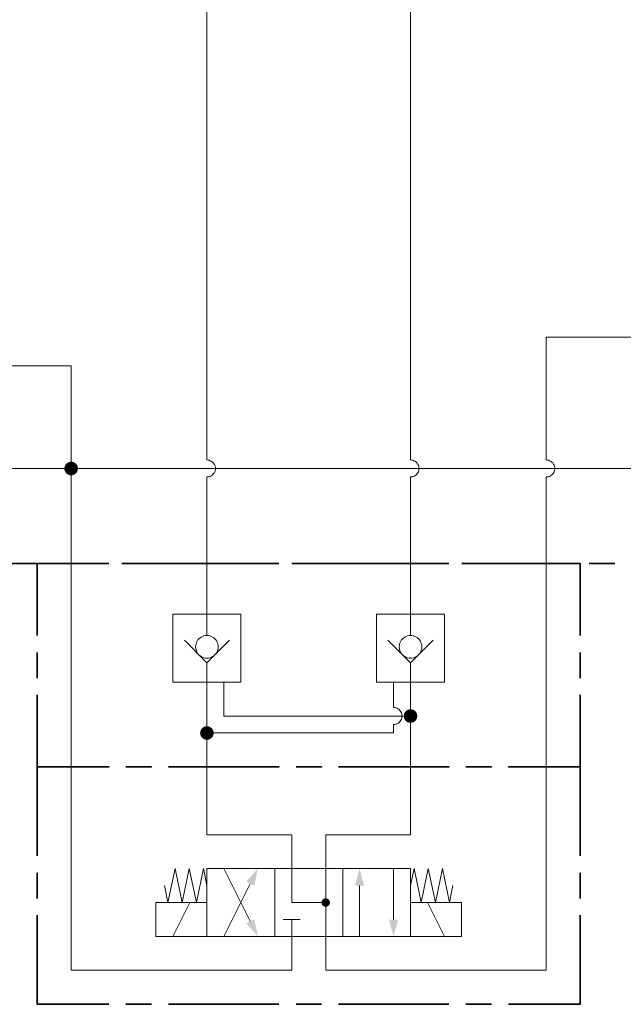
# Model space of a CAD drawing. Header units: millimetres. Extents: x 0 to 203, y 0 to 47.
# Tile 186 of 196: x 167.2 to 169.99, y 29.49 to 34.06. Entities that reach past the tile are written whole.
import ezdxf

# ---------------------------------------------------------------- set-up
doc = ezdxf.new("R2010")
doc.units = ezdxf.units.MM
doc.layers.add('PDF_Geomertry', color=7, linetype='Continuous')
doc.layers.add('PDF_Solid Fills', color=7, linetype='Continuous')

msp = doc.modelspace()

# ---------------------------------------------------------------- hatches: boundary and pattern name
at = {"layer": 'PDF_Solid Fills', "transparency": 33554559}
for points in [[(167.4352, 31.9776), (167.406, 31.9896), (167.4082, 31.9937)], [(167.4352, 31.9776), (167.4082, 31.9937), (167.4102, 31.9971)], [(167.4352, 31.9776), (167.4102, 31.9971), (167.4129, 31.9999)], [(167.4352, 31.9776), (167.4129, 31.9999), (167.4165, 32.0026)], [(167.4352, 31.9776), (167.4165, 32.0026), (167.4199, 32.0049)], [(167.4352, 31.9776), (167.4199, 32.0049), (167.4235, 32.0068)], [(167.4352, 31.9776), (167.4235, 32.0068), (167.4277, 32.0082)], [(167.4352, 31.9776), (167.4277, 32.0082), (167.431, 32.009)], [(167.4352, 31.9776), (167.431, 32.009), (167.4352, 32.009)], [(167.4352, 31.9776), (167.4393, 32.009), (167.4435, 32.0082)], [(167.4352, 31.9776), (167.4352, 32.009), (167.4393, 32.009)], [(167.4352, 31.9776), (167.4435, 32.0082), (167.4477, 32.0068)], [(167.4352, 31.9776), (167.4477, 32.0068), (167.4513, 32.0049)], [(167.4352, 31.9776), (167.4513, 32.0049), (167.4546, 32.0026)], [(167.4352, 31.9776), (167.4546, 32.0026), (167.4574, 31.9999)], [(167.4352, 31.9776), (167.4574, 31.9999), (167.4602, 31.9971)], [(167.4352, 31.9776), (167.4602, 31.9971), (167.4624, 31.9937)], [(167.4352, 31.9776), (167.4624, 31.9937), (167.4643, 31.9896)], [(167.4352, 31.9776), (167.404, 31.9818), (167.4054, 31.986)], [(167.4352, 31.9776), (167.404, 31.9776), (167.404, 31.9818)], [(167.4352, 31.9776), (167.404, 31.9735), (167.404, 31.9776)], [(167.4352, 31.9776), (167.4054, 31.9693), (167.404, 31.9735)], [(167.4352, 31.9776), (167.4054, 31.986), (167.406, 31.9896)], [(167.4352, 31.9776), (167.406, 31.966), (167.4054, 31.9693)], [(167.4352, 31.9776), (167.4082, 31.9618), (167.406, 31.966)], [(167.4352, 31.9776), (167.4102, 31.959), (167.4082, 31.9618)], [(167.4352, 31.9776), (167.4129, 31.9554), (167.4102, 31.959)], [(167.4352, 31.9776), (167.4165, 31.9526), (167.4129, 31.9554)], [(167.4352, 31.9776), (167.4199, 31.9507), (167.4165, 31.9526)], [(167.4352, 31.9776), (167.4235, 31.9485), (167.4199, 31.9507)], [(167.4352, 31.9776), (167.4277, 31.9471), (167.4235, 31.9485)], [(167.4352, 31.9776), (167.431, 31.9465), (167.4277, 31.9471)], [(167.4352, 31.9776), (167.4352, 31.9465), (167.431, 31.9465)], [(167.4352, 31.9776), (167.4643, 31.9896), (167.4657, 31.986)], [(167.4352, 31.9776), (167.4657, 31.986), (167.4665, 31.9818)], [(167.4352, 31.9776), (167.4665, 31.9818), (167.4671, 31.9776)], [(167.4352, 31.9776), (167.4393, 31.9465), (167.4352, 31.9465)], [(167.4352, 31.9776), (167.4435, 31.9471), (167.4393, 31.9465)], [(167.4352, 31.9776), (167.4477, 31.9485), (167.4435, 31.9471)], [(167.4352, 31.9776), (167.4513, 31.9507), (167.4477, 31.9485)], [(167.4352, 31.9776), (167.4546, 31.9526), (167.4513, 31.9507)], [(167.4352, 31.9776), (167.4574, 31.9554), (167.4546, 31.9526)], [(167.4352, 31.9776), (167.4602, 31.959), (167.4574, 31.9554)], [(167.4352, 31.9776), (167.4624, 31.9618), (167.4602, 31.959)], [(167.4352, 31.9776), (167.4643, 31.966), (167.4624, 31.9618)], [(167.4352, 31.9776), (167.4657, 31.9693), (167.4643, 31.966)], [(167.4352, 31.9776), (167.4665, 31.9735), (167.4657, 31.9693)], [(167.4352, 31.9776), (167.4671, 31.9776), (167.4665, 31.9735)], [(169.0074, 30.8304), (168.9824, 30.8499), (168.9846, 30.8526)], [(169.0074, 30.8304), (168.9846, 30.8526), (168.9879, 30.8554)], [(169.0074, 30.8304), (168.9879, 30.8554), (168.9915, 30.8576)], [(169.0074, 30.8304), (168.9915, 30.8576), (168.9949, 30.8596)], [(169.0074, 30.8304), (168.9949, 30.8596), (168.999, 30.861)], [(169.0074, 30.8304), (168.999, 30.861), (169.0032, 30.8618)], [(169.0074, 30.8304), (169.0032, 30.8618), (169.0074, 30.8618)], [(169.0074, 30.8304), (169.011, 30.8618), (169.0152, 30.861)], [(169.0074, 30.8304), (169.0074, 30.8618), (169.011, 30.8618)], [(169.0074, 30.8304), (169.0152, 30.861), (169.0193, 30.8596)], [(169.0074, 30.8304), (169.0193, 30.8596), (169.0227, 30.8576)], [(169.0074, 30.8304), (169.0227, 30.8576), (169.0263, 30.8554)], [(169.0074, 30.8304), (169.0263, 30.8554), (169.0296, 30.8526)], [(169.0074, 30.8304), (169.0296, 30.8526), (169.0318, 30.8499)], [(169.0074, 30.8304), (168.9754, 30.8304), (168.9763, 30.8346)], [(169.0074, 30.8304), (168.9763, 30.8263), (168.9754, 30.8304)], [(169.0074, 30.8304), (168.9763, 30.8346), (168.9768, 30.8388)], [(169.0074, 30.8304), (168.9768, 30.8221), (168.9763, 30.8263)], [(169.0074, 30.8304), (168.9768, 30.8388), (168.9782, 30.8424)], [(169.0074, 30.8304), (168.9782, 30.8188), (168.9768, 30.8221)], [(169.0074, 30.8304), (168.9782, 30.8424), (168.9796, 30.8465)], [(169.0074, 30.8304), (168.9796, 30.8146), (168.9782, 30.8188)], [(169.0074, 30.8304), (168.9796, 30.8465), (168.9824, 30.8499)], [(169.0074, 30.8304), (168.9824, 30.811), (168.9796, 30.8146)], [(169.0074, 30.8304), (168.9846, 30.8082), (168.9824, 30.811)], [(169.0074, 30.8304), (168.9879, 30.8054), (168.9846, 30.8082)], [(169.0074, 30.8304), (168.9915, 30.8035), (168.9879, 30.8054)], [(169.0074, 30.8304), (168.9949, 30.8013), (168.9915, 30.8035)], [(169.0074, 30.8304), (168.999, 30.7999), (168.9949, 30.8013)], [(169.0074, 30.8304), (169.0032, 30.7993), (168.999, 30.7999)], [(169.0074, 30.8304), (169.0074, 30.7993), (169.0032, 30.7993)], [(169.0074, 30.8304), (169.0318, 30.8499), (169.0346, 30.8465)], [(169.0074, 30.8304), (169.0346, 30.8465), (169.036, 30.8424)], [(169.0074, 30.8304), (169.036, 30.8424), (169.0374, 30.8388)], [(169.0074, 30.8304), (169.0374, 30.8388), (169.0379, 30.8346)], [(169.0074, 30.8304), (169.0379, 30.8346), (169.0388, 30.8304)], [(169.0074, 30.8304), (169.011, 30.7993), (169.0074, 30.7993)], [(169.0074, 30.8304), (169.0152, 30.7999), (169.011, 30.7993)], [(169.0074, 30.8304), (169.0193, 30.8013), (169.0152, 30.7999)], [(169.0074, 30.8304), (169.0227, 30.8035), (169.0193, 30.8013)], [(169.0074, 30.8304), (169.0263, 30.8054), (169.0227, 30.8035)], [(169.0074, 30.8304), (169.0296, 30.8082), (169.0263, 30.8054)], [(169.0074, 30.8304), (169.0318, 30.811), (169.0296, 30.8082)], [(169.0074, 30.8304), (169.0346, 30.8146), (169.0318, 30.811)], [(169.0074, 30.8304), (169.036, 30.8188), (169.0346, 30.8146)], [(169.0074, 30.8304), (169.0374, 30.8221), (169.036, 30.8188)], [(169.0074, 30.8304), (169.0379, 30.8263), (169.0374, 30.8221)], [(169.0074, 30.8304), (169.0388, 30.8304), (169.0379, 30.8263)], [(168.0643, 30.7521), (168.0338, 30.7604), (168.0352, 30.7638)], [(168.0643, 30.7521), (168.0352, 30.7638), (168.0365, 30.7674)], [(168.0643, 30.7521), (168.0365, 30.7674), (168.0393, 30.7707)], [(168.0643, 30.7521), (168.0393, 30.7707), (168.0421, 30.7743)], [(168.0643, 30.7521), (168.0421, 30.7743), (168.0449, 30.7771)], [(168.0643, 30.7521), (168.0449, 30.7771), (168.0485, 30.779)], [(168.0643, 30.7521), (168.0485, 30.779), (168.0518, 30.7813)], [(168.0643, 30.7521), (168.0518, 30.7813), (168.056, 30.7826)], [(168.0643, 30.7521), (168.056, 30.7826), (168.0602, 30.7832)], [(168.0643, 30.7521), (168.0602, 30.7832), (168.0643, 30.7832)], [(168.0643, 30.7521), (168.0679, 30.7832), (168.0721, 30.7826)], [(168.0643, 30.7521), (168.0643, 30.7832), (168.0679, 30.7832)], [(168.0643, 30.7521), (168.0721, 30.7826), (168.0763, 30.7813)], [(168.0643, 30.7521), (168.0763, 30.7813), (168.0796, 30.779)], [(168.0643, 30.7521), (168.0796, 30.779), (168.0832, 30.7771)], [(168.0643, 30.7521), (168.0832, 30.7771), (168.0865, 30.7743)], [(168.0643, 30.7521), (168.0865, 30.7743), (168.0888, 30.7707)], [(168.0643, 30.7521), (168.0888, 30.7707), (168.0915, 30.7674)], [(168.0643, 30.7521), (168.0915, 30.7674), (168.0929, 30.7638)], [(168.0643, 30.7521), (168.0929, 30.7638), (168.0943, 30.7604)], [(168.0643, 30.7521), (168.0324, 30.7521), (168.0332, 30.7563)], [(168.0643, 30.7521), (168.0332, 30.7479), (168.0324, 30.7521)], [(168.0643, 30.7521), (168.0332, 30.7563), (168.0338, 30.7604)], [(168.0643, 30.7521), (168.0338, 30.7437), (168.0332, 30.7479)], [(168.0643, 30.7521), (168.0352, 30.7396), (168.0338, 30.7437)], [(168.0643, 30.7521), (168.0365, 30.736), (168.0352, 30.7396)], [(168.0643, 30.7521), (168.0393, 30.7326), (168.0365, 30.736)], [(168.0643, 30.7521), (168.0421, 30.7299), (168.0393, 30.7326)], [(168.0643, 30.7521), (168.0449, 30.7271), (168.0421, 30.7299)], [(168.0643, 30.7521), (168.0485, 30.7249), (168.0449, 30.7271)], [(168.0643, 30.7521), (168.0518, 30.7229), (168.0485, 30.7249)], [(168.0643, 30.7521), (168.056, 30.7215), (168.0518, 30.7229)], [(168.0643, 30.7521), (168.0602, 30.7207), (168.056, 30.7215)], [(168.0643, 30.7521), (168.0643, 30.7207), (168.0602, 30.7207)], [(168.0643, 30.7521), (168.0943, 30.7604), (168.0949, 30.7563)], [(168.0643, 30.7521), (168.0949, 30.7563), (168.0957, 30.7521)], [(168.0643, 30.7521), (168.0679, 30.7207), (168.0643, 30.7207)], [(168.0643, 30.7521), (168.0721, 30.7215), (168.0679, 30.7207)], [(168.0643, 30.7521), (168.0763, 30.7229), (168.0721, 30.7215)], [(168.0643, 30.7521), (168.0796, 30.7249), (168.0763, 30.7229)], [(168.0643, 30.7521), (168.0832, 30.7271), (168.0796, 30.7249)], [(168.0643, 30.7521), (168.0865, 30.7299), (168.0832, 30.7271)], [(168.0643, 30.7521), (168.0888, 30.7326), (168.0865, 30.7299)], [(168.0643, 30.7521), (168.0915, 30.736), (168.0888, 30.7326)], [(168.0643, 30.7521), (168.0929, 30.7396), (168.0915, 30.736)], [(168.0643, 30.7521), (168.0943, 30.7437), (168.0929, 30.7396)], [(168.0643, 30.7521), (168.0949, 30.7479), (168.0943, 30.7437)], [(168.0643, 30.7521), (168.0957, 30.7521), (168.0949, 30.7479)], [(168.6143, 29.966), (168.6068, 29.984), (168.6088, 29.9854)], [(168.6143, 29.966), (168.6088, 29.9854), (168.6115, 29.9854)], [(168.6143, 29.966), (168.6115, 29.9854), (168.6143, 29.9854)], [(168.6143, 29.966), (168.6193, 29.9854), (168.6221, 29.984)], [(168.6143, 29.966), (168.6165, 29.9854), (168.6193, 29.9854)], [(168.6143, 29.966), (168.6143, 29.9854), (168.6165, 29.9854)], [(168.6143, 29.966), (168.5943, 29.966), (168.5949, 29.9687)], [(168.6143, 29.966), (168.5949, 29.9638), (168.5943, 29.966)], [(168.6143, 29.966), (168.5949, 29.9715), (168.5963, 29.9735)], [(168.6143, 29.966), (168.5949, 29.9687), (168.5949, 29.9715)], [(168.6143, 29.966), (168.5949, 29.961), (168.5949, 29.9638)], [(168.6143, 29.966), (168.5963, 29.9582), (168.5949, 29.961)], [(168.6143, 29.966), (168.5963, 29.9735), (168.5971, 29.9757)], [(168.6143, 29.966), (168.5971, 29.9563), (168.5963, 29.9582)], [(168.6143, 29.966), (168.5971, 29.9757), (168.5985, 29.9776)], [(168.6143, 29.966), (168.5985, 29.954), (168.5971, 29.9563)], [(168.6143, 29.966), (168.5985, 29.9776), (168.6004, 29.9799)], [(168.6143, 29.966), (168.6004, 29.9521), (168.5985, 29.954)], [(168.6143, 29.966), (168.6004, 29.9799), (168.6018, 29.9818)], [(168.6143, 29.966), (168.6018, 29.9507), (168.6004, 29.9521)], [(168.6143, 29.966), (168.6018, 29.9818), (168.6046, 29.9832)], [(168.6143, 29.966), (168.6046, 29.9493), (168.6018, 29.9507)], [(168.6143, 29.966), (168.6046, 29.9832), (168.6068, 29.984)], [(168.6143, 29.966), (168.6068, 29.9479), (168.6046, 29.9493)], [(168.6143, 29.966), (168.6088, 29.9471), (168.6068, 29.9479)], [(168.6143, 29.966), (168.6115, 29.9465), (168.6088, 29.9471)], [(168.6143, 29.966), (168.6143, 29.9465), (168.6115, 29.9465)], [(168.6143, 29.966), (168.6221, 29.984), (168.624, 29.9832)], [(168.6143, 29.966), (168.624, 29.9832), (168.6263, 29.9818)], [(168.6143, 29.966), (168.6263, 29.9818), (168.6282, 29.9799)], [(168.6143, 29.966), (168.6282, 29.9799), (168.6296, 29.9776)], [(168.6143, 29.966), (168.6296, 29.9776), (168.631, 29.9757)], [(168.6143, 29.966), (168.631, 29.9757), (168.6324, 29.9735)], [(168.6143, 29.966), (168.6324, 29.9735), (168.6332, 29.9715)], [(168.6143, 29.966), (168.6332, 29.9715), (168.6338, 29.9687)], [(168.6143, 29.966), (168.6338, 29.9687), (168.6338, 29.966)], [(168.6143, 29.966), (168.6165, 29.9465), (168.6143, 29.9465)], [(168.6143, 29.966), (168.6193, 29.9471), (168.6165, 29.9465)], [(168.6143, 29.966), (168.6221, 29.9479), (168.6193, 29.9471)], [(168.6143, 29.966), (168.624, 29.9493), (168.6221, 29.9479)], [(168.6143, 29.966), (168.6263, 29.9507), (168.624, 29.9493)], [(168.6143, 29.966), (168.6282, 29.9521), (168.6263, 29.9507)], [(168.6143, 29.966), (168.6296, 29.954), (168.6282, 29.9521)], [(168.6143, 29.966), (168.631, 29.9563), (168.6296, 29.954)], [(168.6143, 29.966), (168.6324, 29.9582), (168.631, 29.9563)], [(168.6143, 29.966), (168.6332, 29.961), (168.6324, 29.9582)], [(168.6143, 29.966), (168.6338, 29.9638), (168.6332, 29.961)], [(168.6143, 29.966), (168.6338, 29.966), (168.6338, 29.9638)]]:
    msp.add_hatch(color=256, dxfattribs=at).paths.add_polyline_path(points)

# ---------------------------------------------------------------- linework, layer by layer
at = {"layer": 'PDF_Geomertry', "lineweight": 15}
for points in [[(169.0074, 32.0174), (169.0074, 34.241), (169.0074, 34.6104)], [(168.0643, 34.241), (168.0643, 32.0174), (168.0693, 32.0165), (168.074, 32.016), (168.079, 32.0138), (168.0838, 32.0118), (168.0879, 32.009), (168.0921, 32.0054), (168.0949, 32.0021), (168.0985, 31.9971), (168.1004, 31.9929), (168.1018, 31.9882), (168.1032, 31.9832), (168.1032, 31.9776), (168.1032, 31.9729), (168.1018, 31.9674), (168.1004, 31.9624), (168.0985, 31.9582), (168.0949, 31.954), (168.0921, 31.9499), (168.0879, 31.9465), (168.0838, 31.9438), (168.079, 31.9415), (168.074, 31.9396), (168.0693, 31.9387), (168.0643, 31.9387), (168.0693, 31.9387), (168.074, 31.9396), (168.079, 31.9415), (168.0838, 31.9438), (168.0879, 31.9465), (168.0921, 31.9499), (168.0949, 31.954), (168.0985, 31.9582), (168.1004, 31.9624), (168.1018, 31.9674), (168.1032, 31.9729), (168.1032, 31.9776), (168.1032, 31.9832), (168.1018, 31.9882), (168.1004, 31.9929), (168.0985, 31.9971), (168.0949, 32.0021), (168.0921, 32.0054), (168.0879, 32.009), (168.0838, 32.0118), (168.079, 32.0138), (168.074, 32.016), (168.0693, 32.0165), (168.0643, 32.0174)], [(169.636, 32.0174), (169.636, 32.5868), (170.8338, 32.5868), (174.1388, 32.5868)], [(166.3193, 31.9776), (167.4352, 31.9776), (167.4352, 32.4535), (166.3193, 32.4535)], [(168.0643, 31.0771), (168.0643, 31.0465), (168.0643, 30.9874), (168.0643, 30.7521), (168.0643, 30.5943), (168.0643, 30.2804), (168.4568, 30.2804), (168.4568, 30.1235), (168.4568, 29.966), (168.6143, 29.966), (168.6143, 29.809), (168.6143, 29.6521), (169.636, 29.6521), (169.636, 30.5943), (169.636, 31.5374), (169.636, 31.9387), (169.6407, 31.9387), (169.6457, 31.9396), (169.6504, 31.9415), (169.6554, 31.9438), (169.6596, 31.9465), (169.6638, 31.9499), (169.6671, 31.954), (169.6699, 31.9582), (169.6721, 31.9624), (169.6735, 31.9674), (169.6749, 31.9729), (169.6749, 31.9776), (169.6749, 31.9832), (169.6735, 31.9882), (169.6721, 31.9929), (169.6699, 31.9971), (169.6671, 32.0021), (169.6638, 32.0054), (169.6596, 32.009), (169.6554, 32.0118), (169.6504, 32.0138), (169.6457, 32.016), (169.6407, 32.0165), (169.636, 32.0174), (169.6407, 32.0165), (169.6457, 32.016), (169.6504, 32.0138), (169.6554, 32.0118), (169.6596, 32.009), (169.6638, 32.0054), (169.6671, 32.0021), (169.6699, 31.9971), (169.6721, 31.9929), (169.6735, 31.9882), (169.6749, 31.9832), (169.6749, 31.9776), (169.6749, 31.9729), (169.6735, 31.9674), (169.6721, 31.9624), (169.6699, 31.9582), (169.6671, 31.954), (169.6638, 31.9499), (169.6596, 31.9465), (169.6554, 31.9438), (169.6504, 31.9415), (169.6457, 31.9396), (169.6407, 31.9387), (169.636, 31.9387)], [(169.0074, 31.2035), (169.0074, 31.3021), (169.0074, 31.5374), (169.0074, 31.9387), (169.0124, 31.9387), (169.0171, 31.9396), (169.0221, 31.9415), (169.0268, 31.9438), (169.031, 31.9465), (169.0352, 31.9499), (169.0379, 31.954), (169.0415, 31.9582), (169.0435, 31.9624), (169.0449, 31.9674), (169.0463, 31.9729), (169.0463, 31.9776), (169.0463, 31.9832), (169.0449, 31.9882), (169.0435, 31.9929), (169.0415, 31.9971), (169.0379, 32.0021), (169.0352, 32.0054), (169.031, 32.009), (169.0268, 32.0118), (169.0221, 32.0138), (169.0171, 32.016), (169.0124, 32.0165), (169.0074, 32.0174), (169.0124, 32.0165), (169.0171, 32.016), (169.0221, 32.0138), (169.0268, 32.0118), (169.031, 32.009), (169.0352, 32.0054), (169.0379, 32.0021), (169.0415, 31.9971), (169.0435, 31.9929), (169.0449, 31.9882), (169.0463, 31.9832), (169.0463, 31.9776), (169.0463, 31.9729), (169.0449, 31.9674), (169.0435, 31.9624), (169.0415, 31.9582), (169.0379, 31.954), (169.0352, 31.9499), (169.031, 31.9465), (169.0268, 31.9438), (169.0221, 31.9415), (169.0171, 31.9396), (169.0124, 31.9387), (169.0074, 31.9387)], [(172.331, 30.4804), (172.331, 30.2646), (171.624, 30.2646), (171.624, 31.3804), (171.9379, 31.3804), (171.9379, 31.5374), (171.9379, 31.9776), (167.4352, 31.9776), (167.4352, 31.5374), (167.4352, 30.5943), (167.4352, 29.6521), (168.4568, 29.6521), (168.4568, 29.809), (168.4568, 29.8874)], [(168.0643, 31.9387), (168.0643, 31.5374), (168.0643, 31.3021), (168.0643, 31.2035)], [(168.1685, 31.1818), (168.0643, 31.0771), (167.9596, 31.1818)], [(169.1115, 31.1818), (169.0074, 31.0771), (168.9027, 31.1818)], [(168.6143, 29.966), (168.6143, 30.1235), (168.6143, 30.2804), (169.0074, 30.2804), (169.0074, 30.5943), (169.0074, 30.8304), (169.0074, 30.9874), (169.0074, 31.0465), (169.0074, 31.0771)], [(169.0074, 30.8304), (168.1429, 30.8304), (168.1429, 30.9874)], [(168.9282, 30.8701), (168.9282, 30.9874)], [(168.0643, 30.7521), (168.9282, 30.7521), (168.9282, 30.791), (168.9338, 30.7915), (168.9388, 30.7924), (168.9435, 30.7943), (168.9485, 30.7965), (168.9527, 30.7993), (168.956, 30.8026), (168.9596, 30.8068), (168.9624, 30.811), (168.9652, 30.8151), (168.9665, 30.8201), (168.9671, 30.8257), (168.9679, 30.8304), (168.9671, 30.8354), (168.9665, 30.841), (168.9652, 30.8457), (168.9624, 30.8499), (168.9596, 30.854), (168.956, 30.8582), (168.9527, 30.8618), (168.9485, 30.8646), (168.9435, 30.8665), (168.9388, 30.8687), (168.9338, 30.8693), (168.9282, 30.8701), (168.9338, 30.8693), (168.9388, 30.8687), (168.9435, 30.8665), (168.9485, 30.8646), (168.9527, 30.8618), (168.956, 30.8582), (168.9596, 30.854), (168.9624, 30.8499), (168.9652, 30.8457), (168.9665, 30.841), (168.9671, 30.8354), (168.9679, 30.8304), (168.9671, 30.8257), (168.9665, 30.8201), (168.9652, 30.8151), (168.9624, 30.811), (168.9596, 30.8068), (168.956, 30.8026), (168.9527, 30.7993), (168.9485, 30.7965), (168.9435, 30.7943), (168.9388, 30.7924), (168.9338, 30.7915), (168.9282, 30.791)], [(168.0643, 30.0443), (168.0477, 30.1235), (168.0152, 29.966), (167.9824, 30.1235), (167.9499, 29.966), (167.9165, 30.1235), (167.8838, 29.966), (167.8679, 30.0443)], [(168.1429, 30.1235), (168.2643, 29.879)], [(168.9282, 30.1235), (168.9282, 29.8874)], [(169.0074, 30.0443), (169.0235, 30.1235), (169.056, 29.966), (169.0888, 30.1235), (169.1221, 29.966), (169.1546, 30.1235), (169.1874, 29.966), (169.2032, 30.0443)], [(168.1429, 29.809), (168.2643, 30.0526)], [(168.7713, 29.809), (168.7713, 30.0443)], [(167.9068, 29.809), (167.9852, 29.966)], [(169.1643, 29.809), (169.086, 29.966)], [(168.4179, 29.8874), (168.4963, 29.8874)]]:
    msp.add_lwpolyline(points, dxfattribs=at)
at = {"layer": 'PDF_Geomertry', "lineweight": 0}
for points in [[(167.4199, 31.9776), (167.4199, 31.9757), (167.4199, 31.9735), (167.4207, 31.9715), (167.4221, 31.9701), (167.4227, 31.9679), (167.424, 31.9665), (167.4263, 31.9651), (167.4277, 31.9646), (167.4296, 31.9632), (167.431, 31.9624), (167.4332, 31.9624), (167.4352, 31.9618), (167.4374, 31.9624), (167.4393, 31.9624), (167.4415, 31.9632), (167.4435, 31.9646), (167.4449, 31.9651), (167.4463, 31.9665), (167.4477, 31.9679), (167.449, 31.9701), (167.4499, 31.9715), (167.4504, 31.9735), (167.4513, 31.9757), (167.4513, 31.9776), (167.4513, 31.9799), (167.4504, 31.9818), (167.4499, 31.984), (167.449, 31.9854), (167.4477, 31.9874), (167.4463, 31.9888), (167.4449, 31.9901), (167.4435, 31.9915), (167.4415, 31.9924), (167.4393, 31.9929), (167.4374, 31.9937), (167.4352, 31.9937), (167.4332, 31.9937), (167.431, 31.9929), (167.4296, 31.9924), (167.4277, 31.9915), (167.4263, 31.9901), (167.424, 31.9888), (167.4227, 31.9874), (167.4221, 31.9854), (167.4207, 31.984), (167.4199, 31.9818), (167.4199, 31.9799), (167.4199, 31.9776)], [(168.9915, 30.8304), (168.9915, 30.8285), (168.9921, 30.8263), (168.9929, 30.8243), (168.9935, 30.8229), (168.9949, 30.8207), (168.9963, 30.8193), (168.9977, 30.8179), (168.999, 30.8165), (169.0013, 30.816), (169.0032, 30.8151), (169.0054, 30.8151), (169.0074, 30.8146), (169.0088, 30.8151), (169.011, 30.8151), (169.0129, 30.816), (169.0152, 30.8165), (169.0165, 30.8179), (169.0185, 30.8193), (169.0193, 30.8207), (169.0207, 30.8229), (169.0213, 30.8243), (169.0221, 30.8263), (169.0227, 30.8285), (169.0227, 30.8304), (169.0227, 30.8326), (169.0221, 30.8346), (169.0213, 30.8368), (169.0207, 30.8382), (169.0193, 30.8401), (169.0185, 30.8415), (169.0165, 30.8429), (169.0152, 30.8443), (169.0129, 30.8451), (169.011, 30.8457), (169.0088, 30.8457), (169.0074, 30.8465), (169.0054, 30.8457), (169.0032, 30.8457), (169.0013, 30.8451), (168.999, 30.8443), (168.9977, 30.8429), (168.9963, 30.8415), (168.9949, 30.8401), (168.9935, 30.8382), (168.9929, 30.8368), (168.9921, 30.8346), (168.9915, 30.8326), (168.9915, 30.8304)], [(168.0485, 30.7521), (168.0485, 30.7499), (168.049, 30.7479), (168.0499, 30.7457), (168.0504, 30.7437), (168.0518, 30.7424), (168.0532, 30.741), (168.0546, 30.7396), (168.056, 30.7382), (168.0582, 30.7374), (168.0602, 30.7368), (168.0624, 30.736), (168.0643, 30.736), (168.0665, 30.736), (168.0679, 30.7368), (168.0699, 30.7374), (168.0721, 30.7382), (168.0735, 30.7396), (168.0754, 30.741), (168.0768, 30.7424), (168.0777, 30.7437), (168.0782, 30.7457), (168.079, 30.7479), (168.0796, 30.7499), (168.0796, 30.7521), (168.0796, 30.754), (168.079, 30.7563), (168.0782, 30.7576), (168.0777, 30.7596), (168.0768, 30.7618), (168.0754, 30.7632), (168.0735, 30.7646), (168.0721, 30.7651), (168.0699, 30.7665), (168.0679, 30.7674), (168.0665, 30.7674), (168.0643, 30.7674), (168.0624, 30.7674), (168.0602, 30.7674), (168.0582, 30.7665), (168.056, 30.7651), (168.0546, 30.7646), (168.0532, 30.7632), (168.0518, 30.7618), (168.0504, 30.7596), (168.0499, 30.7576), (168.049, 30.7563), (168.0485, 30.754), (168.0485, 30.7521)], [(168.6046, 29.966), (168.6046, 29.9646), (168.6046, 29.9638), (168.6054, 29.9624), (168.6054, 29.961), (168.606, 29.9604), (168.6074, 29.959), (168.6082, 29.9582), (168.6096, 29.9576), (168.6102, 29.9568), (168.6115, 29.9568), (168.6129, 29.9563), (168.6143, 29.9563), (168.6157, 29.9563), (168.6165, 29.9568), (168.6179, 29.9568), (168.6193, 29.9576), (168.6199, 29.9582), (168.6213, 29.959), (168.6221, 29.9604), (168.6227, 29.961), (168.6235, 29.9624), (168.6235, 29.9638), (168.624, 29.9646), (168.624, 29.966), (168.624, 29.9674), (168.6235, 29.9687), (168.6235, 29.9701), (168.6227, 29.9707), (168.6221, 29.9721), (168.6213, 29.9729), (168.6199, 29.9735), (168.6193, 29.9743), (168.6179, 29.9749), (168.6165, 29.9757), (168.6157, 29.9757), (168.6143, 29.9757), (168.6129, 29.9757), (168.6115, 29.9757), (168.6102, 29.9749), (168.6096, 29.9743), (168.6082, 29.9735), (168.6074, 29.9729), (168.606, 29.9721), (168.6054, 29.9707), (168.6054, 29.9701), (168.6046, 29.9687), (168.6046, 29.9674), (168.6046, 29.966)]]:
    msp.add_lwpolyline(points, close=True, dxfattribs=at)
at = {"layer": 'PDF_Geomertry', "lineweight": 35}
for points in [[(166.8824, 31.5374), (167.3943, 31.5374)], [(167.2782, 31.204), (167.2782, 31.5374), (167.6102, 31.5374)], [(167.4727, 31.5374), (167.5915, 31.5374)], [(167.6699, 31.5374), (168.1818, 31.5374)], [(167.6893, 31.5374), (167.8074, 31.5374)], [(167.886, 31.5374), (168.3977, 31.5374)], [(168.2602, 31.5374), (168.3782, 31.5374)], [(168.4574, 31.5374), (168.9693, 31.5374)], [(168.4768, 31.5374), (168.5949, 31.5374)], [(168.6735, 31.5374), (169.1852, 31.5374)], [(169.0477, 31.5374), (169.1657, 31.5374)], [(169.2449, 31.5374), (169.7568, 31.5374)], [(169.2638, 31.5374), (169.3818, 31.5374)], [(169.461, 31.5374), (169.7929, 31.5374), (169.7929, 31.204)], [(169.8352, 31.5374), (169.9532, 31.5374)], [(167.2782, 31.0068), (167.2782, 31.1249)], [(169.7929, 31.1249), (169.7929, 31.0068)], [(167.2782, 30.9285), (167.2782, 30.5943), (167.6102, 30.5943), (167.2782, 30.5943), (167.2782, 30.1826)], [(169.7929, 30.9285), (169.7929, 30.5943), (169.461, 30.5943), (169.7929, 30.5943), (169.7929, 30.1826)], [(167.2782, 30.1035), (167.2782, 29.9854)], [(169.7929, 29.9854), (169.7929, 30.1035)], [(167.2782, 29.9068), (167.2782, 29.4943), (167.6102, 29.4943)], [(169.461, 29.4943), (169.7929, 29.4943), (169.7929, 29.9068)], [(167.6893, 29.4943), (167.8074, 29.4943)], [(167.886, 29.4943), (168.3977, 29.4943)], [(168.4768, 29.4943), (168.5949, 29.4943)], [(168.6735, 29.4943), (169.1852, 29.4943)], [(169.2638, 29.4943), (169.3818, 29.4943)]]:
    msp.add_lwpolyline(points, dxfattribs=at)
at = {"layer": 'PDF_Geomertry', "lineweight": 15}
for points in [[(168.2213, 30.9874), (167.9068, 30.9874), (167.9068, 31.3021), (168.2213, 31.3021), (168.2213, 30.9874)], [(169.1643, 30.9874), (168.8499, 30.9874), (168.8499, 31.3021), (169.1643, 31.3021), (169.1643, 30.9874)], [(168.1165, 31.1513), (168.1157, 31.1582), (168.1143, 31.1651), (168.1124, 31.1715), (168.1096, 31.1776), (168.1054, 31.1832), (168.1013, 31.1882), (168.0963, 31.1929), (168.0902, 31.1965), (168.0838, 31.1999), (168.0777, 31.2021), (168.0707, 31.2035), (168.0643, 31.2035), (168.0574, 31.2035), (168.0504, 31.2021), (168.0443, 31.1999), (168.0379, 31.1965), (168.0324, 31.1929), (168.0268, 31.1882), (168.0227, 31.1832), (168.0185, 31.1776), (168.0157, 31.1715), (168.0138, 31.1651), (168.0124, 31.1582), (168.0115, 31.1513), (168.0124, 31.1443), (168.0138, 31.1382), (168.0157, 31.1313), (168.0185, 31.1249), (168.0227, 31.1193), (168.0268, 31.1146), (168.0324, 31.1096), (168.0379, 31.1063), (168.0443, 31.1026), (168.0504, 31.1007), (168.0574, 31.0993), (168.0643, 31.0993), (168.0707, 31.0993), (168.0777, 31.1007), (168.0838, 31.1026), (168.0902, 31.1063), (168.0963, 31.1096), (168.1013, 31.1146), (168.1054, 31.1193), (168.1096, 31.1249), (168.1124, 31.1313), (168.1143, 31.1382), (168.1157, 31.1443), (168.1165, 31.1513)], [(169.0596, 31.1513), (169.0588, 31.1582), (169.0574, 31.1651), (169.0554, 31.1715), (169.0527, 31.1776), (169.0485, 31.1832), (169.0443, 31.1882), (169.0388, 31.1929), (169.0332, 31.1965), (169.0268, 31.1999), (169.0207, 31.2021), (169.0138, 31.2035), (169.0074, 31.2035), (169.0004, 31.2035), (168.9935, 31.2021), (168.9874, 31.1999), (168.981, 31.1965), (168.9754, 31.1929), (168.9699, 31.1882), (168.9657, 31.1832), (168.9615, 31.1776), (168.9588, 31.1715), (168.9568, 31.1651), (168.9554, 31.1582), (168.9546, 31.1513), (168.9554, 31.1443), (168.9568, 31.1382), (168.9588, 31.1313), (168.9615, 31.1249), (168.9657, 31.1193), (168.9699, 31.1146), (168.9754, 31.1096), (168.981, 31.1063), (168.9874, 31.1026), (168.9935, 31.1007), (169.0004, 31.0993), (169.0074, 31.0993), (169.0138, 31.0993), (169.0207, 31.1007), (169.0268, 31.1026), (169.0332, 31.1063), (169.0388, 31.1096), (169.0443, 31.1146), (169.0485, 31.1193), (169.0527, 31.1249), (169.0554, 31.1313), (169.0574, 31.1382), (169.0588, 31.1443), (169.0596, 31.1513)], [(168.0643, 29.809), (168.3782, 29.809), (168.3782, 30.1235), (168.0643, 30.1235), (168.0643, 29.809)], [(168.3782, 30.1235), (168.6929, 30.1235), (168.6929, 29.809), (168.3782, 29.809), (168.3782, 30.1235)], [(168.6929, 29.809), (169.0074, 29.809), (169.0074, 30.1235), (168.6929, 30.1235), (168.6929, 29.809)], [(167.8282, 29.809), (168.0643, 29.809), (168.0643, 29.966), (167.8282, 29.966), (167.8282, 29.809)], [(169.0074, 29.809), (169.2429, 29.809), (169.2429, 29.966), (169.0074, 29.966), (169.0074, 29.809)]]:
    msp.add_lwpolyline(points, close=True, dxfattribs=at)
at = {"layer": 'PDF_Geomertry', "lineweight": 35}
for points in [[(167.6893, 30.5943), (167.8074, 30.5943)], [(167.886, 30.5943), (168.3977, 30.5943)], [(168.4768, 30.5943), (168.5949, 30.5943)], [(168.6735, 30.5943), (169.1852, 30.5943)], [(169.2638, 30.5943), (169.3818, 30.5943)]]:
    msp.add_lwpolyline(points, close=True, dxfattribs=at)
at = {"layer": 'PDF_Solid Fills', "transparency": 33554559}
for points in [[(168.2457, 30.0624), (168.2838, 30.0438), (168.2457, 30.0624), (168.2999, 30.1235)], [(168.7504, 30.0443), (168.7921, 30.0443), (168.7504, 30.0443), (168.7713, 30.1235)], [(168.2838, 29.8888), (168.2457, 29.8701), (168.2838, 29.8888), (168.2999, 29.809)], [(168.9499, 29.8874), (168.9074, 29.8874), (168.9499, 29.8874), (168.9282, 29.809)]]:
    msp.add_solid(points, dxfattribs=at)

doc.saveas('drawing.dxf')
